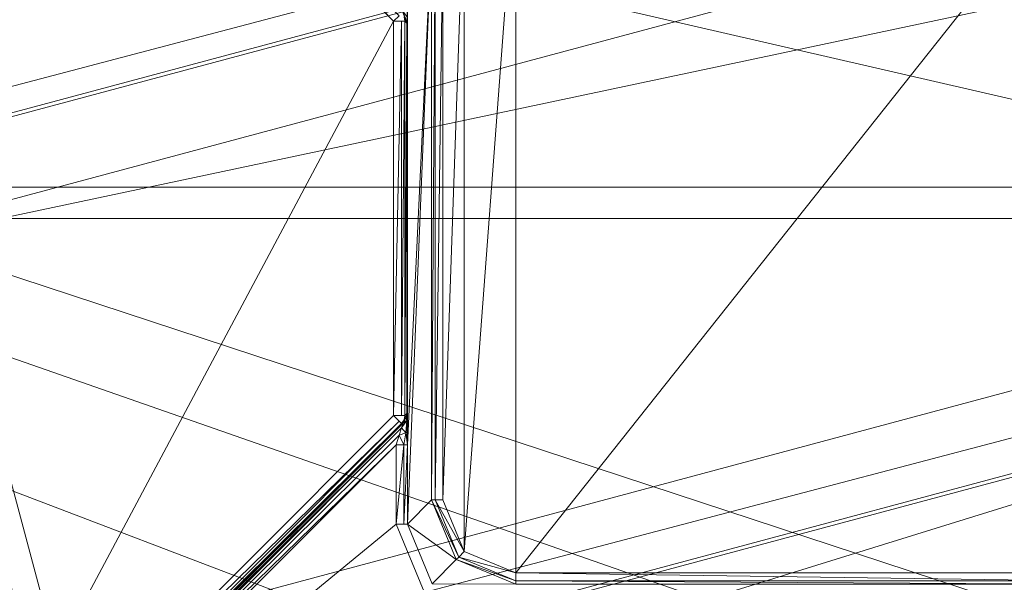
# Model space of a CAD drawing. Header units: millimetres. Extents: x -95 to 95, y -82 to 20.
# Tile 11 of 17: x -14 to 4, y -9 to 1. Entities that reach past the tile are written whole.
import ezdxf

# ---------------------------------------------------------------- set-up
doc = ezdxf.new("R2010")
doc.units = ezdxf.units.MM
doc.header["$LTSCALE"] = 2540
for name, color, linetype, lineweight in [('1', 7, 'Continuous', 18), ('117', 7, 'Continuous', 18), ('121', 7, 'Continuous', 18), ('130', 7, 'Continuous', 18), ('143', 7, 'Continuous', 18), ('144', 7, 'Continuous', 18), ('145', 7, 'Continuous', 18), ('151', 7, 'Continuous', 18), ('156', 7, 'Continuous', 18), ('164', 7, 'Continuous', 18), ('165', 7, 'Continuous', 18), ('166', 7, 'Continuous', 18), ('167', 7, 'Continuous', 18), ('168', 7, 'Continuous', 18), ('193', 7, 'Continuous', 18), ('194', 7, 'Continuous', 18), ('2', 7, 'Continuous', 18), ('269', 7, 'Continuous', 18), ('272', 7, 'Continuous', 18), ('273', 7, 'Continuous', 18), ('274', 7, 'Continuous', 18), ('275', 7, 'Continuous', 18), ('276', 7, 'Continuous', 18), ('279', 7, 'Continuous', 18), ('280', 7, 'Continuous', 18), ('69', 7, 'Continuous', 18), ('75', 7, 'Continuous', 18), ('87', 7, 'Continuous', 18), ('89', 7, 'Continuous', 18), ('91', 7, 'Continuous', 18)]:
    doc.layers.add(name, color=color, linetype=linetype, lineweight=lineweight)

msp = doc.modelspace()

# ---------------------------------------------------------------- linework, layer by layer
at = {"layer": '1', "color": 7, "linetype": 'Continuous'}
for points in [[(-94.5, 20), (94.5, 20), (-94.5, -20), (-94.5, 20)], [(-94.5, -20), (94.5, 20), (-34.625, -20), (-94.5, -20)], [(-34.625, -20), (94.5, 20), (-29.623, -20.689), (-34.625, -20)], [(-29.623, -20.689), (94.5, 20), (-25.002, -22.699), (-29.623, -20.689)], [(-25.002, -22.699), (94.5, 20), (-21.096, -25.882), (-25.002, -22.699)], [(-21.096, -25.882), (94.5, 20), (-18.193, -30), (-21.096, -25.882)], [(-18.193, -30), (94.5, 20), (25.005, -22.697), (-18.193, -30)]]:
    msp.add_3dface(points, dxfattribs=at)
at = {"layer": '117', "linetype": 'Continuous'}
for points in [[(-13.933, 7.256, 87.7), (-7.182, 0.505, 87.7), (-15.219, -14.542, 87.7), (-13.933, 7.256, 87.7)], [(-7.182, 0.505, 87.7), (-7.182, -6.505, 87.7), (-15.219, -14.542, 87.7), (-7.182, 0.505, 87.7)]]:
    msp.add_3dface(points, dxfattribs=at)
at = {"layer": '121', "linetype": 'Continuous'}
for points in [[(-6.937, -8.438, 85.805), (-6.937, -7.026, 85.805), (-6.505, 2.006, 69.295), (-6.937, -8.438, 85.805)], [(-6.505, 2.006, 69.295), (-6.937, -7.026, 85.805), (-6.937, 1.026, 85.805), (-6.505, 2.006, 69.295)], [(-6.505, -8.006, 69.295), (-6.937, -8.438, 85.805), (-6.505, 2.006, 69.295), (-6.505, -8.006, 69.295)], [(-6.937, 1.026, 85.805), (-6.938, -6.799, 85.839), (-6.939, 0.762, 85.852), (-6.937, 1.026, 85.805)], [(-6.937, -7.026, 85.805), (-6.938, -6.799, 85.839), (-6.937, 1.026, 85.805), (-6.937, -7.026, 85.805)], [(-6.938, -6.799, 85.839), (-6.941, -6.625, 85.925), (-6.939, 0.762, 85.852), (-6.938, -6.799, 85.839)], [(-6.939, 0.762, 85.852), (-6.941, -6.625, 85.925), (-6.941, 0.584, 85.959), (-6.939, 0.762, 85.852)], [(-6.944, -6.512, 86.048), (-6.948, -6.471, 86.205), (-6.941, 0.584, 85.959), (-6.944, -6.512, 86.048)], [(-6.941, 0.584, 85.959), (-6.948, -6.471, 86.205), (-6.948, 0.471, 86.205), (-6.941, 0.584, 85.959)], [(-6.941, -6.625, 85.925), (-6.944, -6.512, 86.048), (-6.941, 0.584, 85.959), (-6.941, -6.625, 85.925)], [(-6.982, -6.505, 87.505), (-6.982, 0.505, 87.505), (-6.948, 0.471, 86.205), (-6.982, -6.505, 87.505)], [(-6.948, -6.471, 86.205), (-6.982, -6.505, 87.505), (-6.948, 0.471, 86.205), (-6.948, -6.471, 86.205)]]:
    msp.add_3dface(points, dxfattribs=at)
at = {"layer": '130', "linetype": 'Continuous'}
for points in [[(-6.937, -8.438, 85.805), (-6.505, -8.006, 69.295), (-6.066, -9.066, 69.293), (-6.937, -8.438, 85.805)], [(-6.937, -8.438, 85.805), (-6.066, -9.066, 69.293), (-6.498, -9.498, 85.807), (-6.937, -8.438, 85.805)], [(-6.066, -9.066, 69.293), (-5.006, -9.505, 69.295), (-6.498, -9.498, 85.807), (-6.066, -9.066, 69.293)]]:
    msp.add_3dface(points, dxfattribs=at)
at = {"layer": '143', "linetype": 'Continuous'}
for points in [[(-6.505, -8.006, 69.295), (-6.505, 2.006, 69.295), (-6.445, 2.006, 69.157), (-6.505, -8.006, 69.295)], [(-6.505, -8.006, 69.295), (-6.445, 2.006, 69.157), (-6.445, -8.006, 69.157), (-6.505, -8.006, 69.295)], [(-6.305, 2.006, 69.1), (-6.305, -8.006, 69.1), (-6.445, -8.006, 69.157), (-6.305, 2.006, 69.1)], [(-6.445, 2.006, 69.157), (-6.305, 2.006, 69.1), (-6.445, -8.006, 69.157), (-6.445, 2.006, 69.157)]]:
    msp.add_3dface(points, dxfattribs=at)
at = {"layer": '144', "linetype": 'Continuous'}
for points in [[(-6.066, -9.066, 69.293), (-6.505, -8.006, 69.295), (-6.023, -9.023, 69.157), (-6.066, -9.066, 69.293)], [(-6.505, -8.006, 69.295), (-6.445, -8.006, 69.157), (-6.023, -9.023, 69.157), (-6.505, -8.006, 69.295)], [(-6.305, -8.006, 69.1), (-5.924, -8.925, 69.1), (-6.445, -8.006, 69.157), (-6.305, -8.006, 69.1)], [(-6.445, -8.006, 69.157), (-5.924, -8.925, 69.1), (-6.023, -9.023, 69.157), (-6.445, -8.006, 69.157)], [(-5.924, -8.925, 69.1), (-5.006, -9.305, 69.1), (-6.023, -9.023, 69.157), (-5.924, -8.925, 69.1)], [(-6.066, -9.066, 69.293), (-6.023, -9.023, 69.157), (-5.006, -9.445, 69.157), (-6.066, -9.066, 69.293)], [(-5.006, -9.505, 69.295), (-6.066, -9.066, 69.293), (-5.006, -9.445, 69.157), (-5.006, -9.505, 69.295)], [(-6.023, -9.023, 69.157), (-5.006, -9.305, 69.1), (-5.006, -9.445, 69.157), (-6.023, -9.023, 69.157)]]:
    msp.add_3dface(points, dxfattribs=at)
at = {"layer": '145', "linetype": 'Continuous'}
for points in [[(-5.006, -9.305, 69.1), (5.006, -9.305, 69.1), (5.006, -9.445, 69.157), (-5.006, -9.305, 69.1)], [(-5.006, -9.445, 69.157), (-5.006, -9.305, 69.1), (5.006, -9.445, 69.157), (-5.006, -9.445, 69.157)], [(5.006, -9.505, 69.295), (-5.006, -9.505, 69.295), (-5.006, -9.445, 69.157), (5.006, -9.505, 69.295)], [(5.006, -9.505, 69.295), (-5.006, -9.445, 69.157), (5.006, -9.445, 69.157), (5.006, -9.505, 69.295)]]:
    msp.add_3dface(points, dxfattribs=at)
at = {"layer": '151', "linetype": 'Continuous'}
for points in [[(-7.182, 0.505, 87.7), (-13.933, 7.256, 87.7), (-13.833, 7.356, 87.641), (-7.182, 0.505, 87.7)], [(-7.082, 0.605, 87.641), (-7.182, 0.505, 87.7), (-13.833, 7.356, 87.641), (-7.082, 0.605, 87.641)]]:
    msp.add_3dface(points, dxfattribs=at)
at = {"layer": '156', "linetype": 'Continuous'}
for points in [[(-15.219, -14.542, 87.7), (-7.182, -6.505, 87.7), (-7.082, -6.605, 87.641), (-15.219, -14.542, 87.7)], [(-15.219, -14.542, 87.7), (-7.082, -6.605, 87.641), (-15.119, -14.642, 87.641), (-15.219, -14.542, 87.7)], [(-7.082, -6.605, 87.641), (-7.04, -6.646, 87.5), (-15.119, -14.642, 87.641), (-7.082, -6.605, 87.641)], [(-7.04, -6.646, 87.5), (-15.077, -14.683, 87.5), (-15.119, -14.642, 87.641), (-7.04, -6.646, 87.5)]]:
    msp.add_3dface(points, dxfattribs=at)
at = {"layer": '164', "linetype": 'Continuous'}
for points in [[(-15.11, -14.716, 86.2), (-7.006, -6.612, 86.2), (-7.014, -6.642, 86.121), (-15.11, -14.716, 86.2)], [(-7.039, -6.726, 86.06), (-15.11, -14.716, 86.2), (-7.014, -6.642, 86.121), (-7.039, -6.726, 86.06)], [(-15.11, -14.716, 86.2), (-7.039, -6.726, 86.06), (-15.088, -14.776, 86.059), (-15.11, -14.716, 86.2)], [(-7.039, -6.726, 86.06), (-7.081, -6.856, 86.017), (-15.088, -14.776, 86.059), (-7.039, -6.726, 86.06)], [(-7.081, -6.856, 86.017), (-7.137, -7.026, 86), (-15.088, -14.776, 86.059), (-7.081, -6.856, 86.017)], [(-7.137, -7.026, 86), (-15.019, -14.908, 86), (-15.088, -14.776, 86.059), (-7.137, -7.026, 86)]]:
    msp.add_3dface(points, dxfattribs=at)
at = {"layer": '165', "linetype": 'Continuous'}
for points in [[(-7.182, -6.505, 87.7), (-7.182, 0.505, 87.7), (-7.043, 0.505, 87.644), (-7.182, -6.505, 87.7)], [(-7.043, -6.505, 87.644), (-7.182, -6.505, 87.7), (-7.043, 0.505, 87.644), (-7.043, -6.505, 87.644)], [(-6.982, 0.505, 87.505), (-6.982, -6.505, 87.505), (-7.043, -6.505, 87.644), (-6.982, 0.505, 87.505)], [(-6.982, 0.505, 87.505), (-7.043, -6.505, 87.644), (-7.043, 0.505, 87.644), (-6.982, 0.505, 87.505)]]:
    msp.add_3dface(points, dxfattribs=at)
at = {"layer": '166', "linetype": 'Continuous'}
for points in [[(-6.963, -6.547, 86.203), (-6.982, -6.505, 87.505), (-6.948, -6.471, 86.205), (-6.963, -6.547, 86.203)], [(-7.006, -6.612, 86.2), (-7.04, -6.646, 87.5), (-6.997, -6.582, 87.503), (-7.006, -6.612, 86.2)], [(-6.963, -6.547, 86.203), (-7.006, -6.612, 86.2), (-6.997, -6.582, 87.503), (-6.963, -6.547, 86.203)], [(-6.982, -6.505, 87.505), (-6.963, -6.547, 86.203), (-6.997, -6.582, 87.503), (-6.982, -6.505, 87.505)]]:
    msp.add_3dface(points, dxfattribs=at)
at = {"layer": '167', "linetype": 'Continuous'}
for points in [[(-6.963, -6.547, 86.203), (-6.948, -6.471, 86.205), (-6.945, -6.595, 85.995), (-6.963, -6.547, 86.203)], [(-6.948, -6.471, 86.205), (-6.944, -6.512, 86.048), (-6.945, -6.595, 85.995), (-6.948, -6.471, 86.205)], [(-7.039, -6.726, 86.06), (-7.014, -6.642, 86.121), (-6.945, -6.595, 85.995), (-7.039, -6.726, 86.06)], [(-6.962, -6.813, 85.928), (-7.039, -6.726, 86.06), (-6.945, -6.595, 85.995), (-6.962, -6.813, 85.928)], [(-7.014, -6.642, 86.121), (-7.006, -6.612, 86.2), (-6.945, -6.595, 85.995), (-7.014, -6.642, 86.121)], [(-7.006, -6.612, 86.2), (-6.963, -6.547, 86.203), (-6.945, -6.595, 85.995), (-7.006, -6.612, 86.2)], [(-6.941, -6.625, 85.925), (-6.962, -6.813, 85.928), (-6.945, -6.595, 85.995), (-6.941, -6.625, 85.925)], [(-6.941, -6.625, 85.925), (-6.938, -6.799, 85.839), (-6.962, -6.813, 85.928), (-6.941, -6.625, 85.925)], [(-6.944, -6.512, 86.048), (-6.941, -6.625, 85.925), (-6.945, -6.595, 85.995), (-6.944, -6.512, 86.048)], [(-7.081, -6.856, 86.017), (-7.039, -6.726, 86.06), (-6.962, -6.813, 85.928), (-7.081, -6.856, 86.017)], [(-6.998, -7.026, 85.943), (-7.081, -6.856, 86.017), (-6.962, -6.813, 85.928), (-6.998, -7.026, 85.943)], [(-6.937, -7.026, 85.805), (-6.998, -7.026, 85.943), (-6.962, -6.813, 85.928), (-6.937, -7.026, 85.805)], [(-6.938, -6.799, 85.839), (-6.937, -7.026, 85.805), (-6.962, -6.813, 85.928), (-6.938, -6.799, 85.839)], [(-7.137, -7.026, 86), (-7.081, -6.856, 86.017), (-6.998, -7.026, 85.943), (-7.137, -7.026, 86)]]:
    msp.add_3dface(points, dxfattribs=at)
at = {"layer": '168', "linetype": 'Continuous'}
for points in [[(-7.137, -8.438, 86), (-7.137, -7.026, 86), (-6.998, -7.026, 85.943), (-7.137, -8.438, 86)], [(-7.137, -8.438, 86), (-6.998, -7.026, 85.943), (-6.998, -8.438, 85.943), (-7.137, -8.438, 86)], [(-6.937, -7.026, 85.805), (-6.937, -8.438, 85.805), (-6.998, -8.438, 85.943), (-6.937, -7.026, 85.805)], [(-6.998, -7.026, 85.943), (-6.937, -7.026, 85.805), (-6.998, -8.438, 85.943), (-6.998, -7.026, 85.943)]]:
    msp.add_3dface(points, dxfattribs=at)
at = {"layer": '193', "linetype": 'Continuous'}
for points in [[(-6.963, 0.547, 86.203), (-7.03, 0.696, 86.077), (-6.948, 0.471, 86.205), (-6.963, 0.547, 86.203)], [(-6.948, 0.471, 86.205), (-7.03, 0.696, 86.077), (-6.941, 0.584, 85.959), (-6.948, 0.471, 86.205)]]:
    msp.add_3dface(points, dxfattribs=at)
at = {"layer": '194', "linetype": 'Continuous'}
for points in [[(-6.948, 0.471, 86.205), (-6.982, 0.505, 87.505), (-6.997, 0.582, 87.503), (-6.948, 0.471, 86.205)], [(-6.963, 0.547, 86.203), (-6.948, 0.471, 86.205), (-6.997, 0.582, 87.503), (-6.963, 0.547, 86.203)]]:
    msp.add_3dface(points, dxfattribs=at)
at = {"layer": '2', "color": 7, "linetype": 'Continuous'}
for points in [[(-87, 20, 32), (-25.005, -22.697, 32), (18.193, -30, 32), (-87, 20, 32)], [(87, 20, 32), (-87, 20, 32), (87, -20, 32), (87, 20, 32)], [(87, -20, 32), (-87, 20, 32), (34.625, -20, 32), (87, -20, 32)], [(34.625, -20, 32), (-87, 20, 32), (29.623, -20.689, 32), (34.625, -20, 32)], [(29.623, -20.689, 32), (-87, 20, 32), (25.002, -22.699, 32), (29.623, -20.689, 32)], [(25.002, -22.699, 32), (-87, 20, 32), (21.096, -25.882, 32), (25.002, -22.699, 32)], [(21.096, -25.882, 32), (-87, 20, 32), (18.193, -30, 32), (21.096, -25.882, 32)]]:
    msp.add_3dface(points, dxfattribs=at)
at = {"layer": '269', "color": 7, "linetype": 'Continuous'}
for points in [[(-17.97, 7.375, 59.5), (-20.75, -3, 59.5), (17.97, 7.375, 59.5), (-17.97, 7.375, 59.5)], [(17.97, 7.375, 59.5), (-20.75, -3, 59.5), (20.75, -3, 59.5), (17.97, 7.375, 59.5)], [(20.75, -3, 59.5), (-20.75, -3, 59.5), (-17.97, -13.375, 59.5), (20.75, -3, 59.5)], [(17.97, -13.375, 59.5), (20.75, -3, 59.5), (-17.97, -13.375, 59.5), (17.97, -13.375, 59.5)]]:
    msp.add_3dface(points, dxfattribs=at)
at = {"layer": '272', "linetype": 'Continuous'}
for points in [[(-15.25, -3, 62.4), (-13.207, 4.625, 62.4), (-15.25, -3, 67.577), (-15.25, -3, 62.4)], [(-15.25, -3, 67.577), (-13.207, 4.625, 62.4), (-13.207, 4.625, 67.577), (-15.25, -3, 67.577)]]:
    msp.add_3dface(points, dxfattribs=at)
at = {"layer": '273', "linetype": 'Continuous'}
for points in [[(15.25, -3, 62.4), (13.207, 4.625, 62.4), (-15.25, -3, 62.4), (15.25, -3, 62.4)], [(13.207, 4.625, 62.4), (-13.207, 4.625, 62.4), (-15.25, -3, 62.4), (13.207, 4.625, 62.4)], [(15.25, -3, 62.4), (-15.25, -3, 62.4), (-13.207, -10.625, 62.4), (15.25, -3, 62.4)], [(13.207, -10.625, 62.4), (15.25, -3, 62.4), (-13.207, -10.625, 62.4), (13.207, -10.625, 62.4)]]:
    msp.add_3dface(points, dxfattribs=at)
at = {"layer": '274', "linetype": 'Continuous'}
for points in [[(-15.25, -3, 62.4), (-15.25, -3, 67.577), (-13.207, -10.625, 67.577), (-15.25, -3, 62.4)], [(-13.207, -10.625, 62.4), (-15.25, -3, 62.4), (-13.207, -10.625, 67.577), (-13.207, -10.625, 62.4)]]:
    msp.add_3dface(points, dxfattribs=at)
at = {"layer": '275', "linetype": 'Continuous'}
for points in [[(-18.5, -3, 59.5), (-13.704, 4.912, 67.7), (-16.255, 5.833, 59.5), (-18.5, -3, 59.5)], [(-17.383, -3, 63.673), (-13.704, 4.912, 67.7), (-18.5, -3, 59.5), (-17.383, -3, 63.673)], [(-15.823, -3, 67.7), (-13.704, 4.912, 67.7), (-17.383, -3, 63.673), (-15.823, -3, 67.7)]]:
    msp.add_3dface(points, dxfattribs=at)
at = {"layer": '276', "linetype": 'Continuous'}
msp.add_3dface([(-13.704, -10.912, 67.7), (-15.823, -3, 67.7), (-16.255, -11.833, 59.5), (-13.704, -10.912, 67.7)], dxfattribs=at)
at = {"layer": '279', "linetype": 'Continuous'}
for points in [[(-13.704, 4.912, 67.7), (-15.823, -3, 67.7), (-13.953, 3.72, 67.87), (-13.704, 4.912, 67.7)], [(-15.25, -3, 67.577), (-13.207, 4.625, 67.577), (-15.487, -3, 67.87), (-15.25, -3, 67.577)], [(-15.487, -3, 67.87), (-13.207, 4.625, 67.577), (-13.953, 3.72, 67.87), (-15.487, -3, 67.87)]]:
    msp.add_3dface(points, dxfattribs=at)
at = {"layer": '280', "linetype": 'Continuous'}
for points in [[(-15.823, -3, 67.7), (-13.704, -10.912, 67.7), (-15.487, -3, 67.87), (-15.823, -3, 67.7)], [(-15.487, -3, 67.87), (-13.704, -10.912, 67.7), (-13.953, -9.72, 67.87), (-15.487, -3, 67.87)], [(-13.207, -10.625, 67.577), (-15.25, -3, 67.577), (-13.953, -9.72, 67.87), (-13.207, -10.625, 67.577)]]:
    msp.add_3dface(points, dxfattribs=at)
at = {"layer": '69', "color": 7, "linetype": 'Continuous'}
for points in [[(-21, -3, 58.5), (21, -3, 58.5), (18.187, 7.5, 58.5), (-21, -3, 58.5)], [(-18.187, 7.5, 58.5), (-21, -3, 58.5), (18.187, 7.5, 58.5), (-18.187, 7.5, 58.5)], [(-18.187, -13.5, 58.5), (21, -3, 58.5), (-21, -3, 58.5), (-18.187, -13.5, 58.5)], [(18.187, -13.5, 58.5), (21, -3, 58.5), (-18.187, -13.5, 58.5), (18.187, -13.5, 58.5)]]:
    msp.add_3dface(points, dxfattribs=at)
at = {"layer": '75', "linetype": 'Continuous'}
for points in [[(-5.006, 3.305, 69.1), (-5.924, -8.925, 69.1), (-5.925, 2.924, 69.1), (-5.006, 3.305, 69.1)], [(-5.006, -9.305, 69.1), (-5.924, -8.925, 69.1), (-5.006, 3.305, 69.1), (-5.006, -9.305, 69.1)], [(5.006, -9.305, 69.1), (-5.006, -9.305, 69.1), (5.006, 3.305, 69.1), (5.006, -9.305, 69.1)], [(5.006, 3.305, 69.1), (-5.006, -9.305, 69.1), (-5.006, 3.305, 69.1), (5.006, 3.305, 69.1)], [(-6.305, -8.006, 69.1), (-6.305, 2.006, 69.1), (-5.925, 2.924, 69.1), (-6.305, -8.006, 69.1)], [(-5.924, -8.925, 69.1), (-6.305, -8.006, 69.1), (-5.925, 2.924, 69.1), (-5.924, -8.925, 69.1)]]:
    msp.add_3dface(points, dxfattribs=at)
at = {"layer": '87', "linetype": 'Continuous'}
for points in [[(-7.137, -7.026, 86), (-7.137, -8.438, 86), (-15.019, -14.908, 86), (-7.137, -7.026, 86)], [(-7.137, -8.438, 86), (-6.639, -9.64, 86), (-15.019, -14.908, 86), (-7.137, -8.438, 86)]]:
    msp.add_3dface(points, dxfattribs=at)
at = {"layer": '89', "linetype": 'Continuous'}
for points in [[(-7.04, -6.646, 87.5), (-7.006, -6.612, 86.2), (-15.11, -14.716, 86.2), (-7.04, -6.646, 87.5)], [(-15.077, -14.683, 87.5), (-7.04, -6.646, 87.5), (-15.11, -14.716, 86.2), (-15.077, -14.683, 87.5)]]:
    msp.add_3dface(points, dxfattribs=at)
at = {"layer": '91', "linetype": 'Continuous'}
for points in [[(-17.824, 7.721, 90.2), (-20.792, -2.443, 90.2), (17.824, 7.721, 90.2), (-17.824, 7.721, 90.2)], [(17.824, 7.721, 90.2), (-20.792, -2.443, 90.2), (20.792, -2.443, 90.2), (17.824, 7.721, 90.2)], [(-20.792, -2.443, 90.2), (-18.381, -12.735, 90.2), (20.792, -2.443, 90.2), (-20.792, -2.443, 90.2)], [(20.792, -2.443, 90.2), (-18.381, -12.735, 90.2), (18.381, -12.735, 90.2), (20.792, -2.443, 90.2)]]:
    msp.add_3dface(points, dxfattribs=at)

doc.saveas('drawing.dxf')
